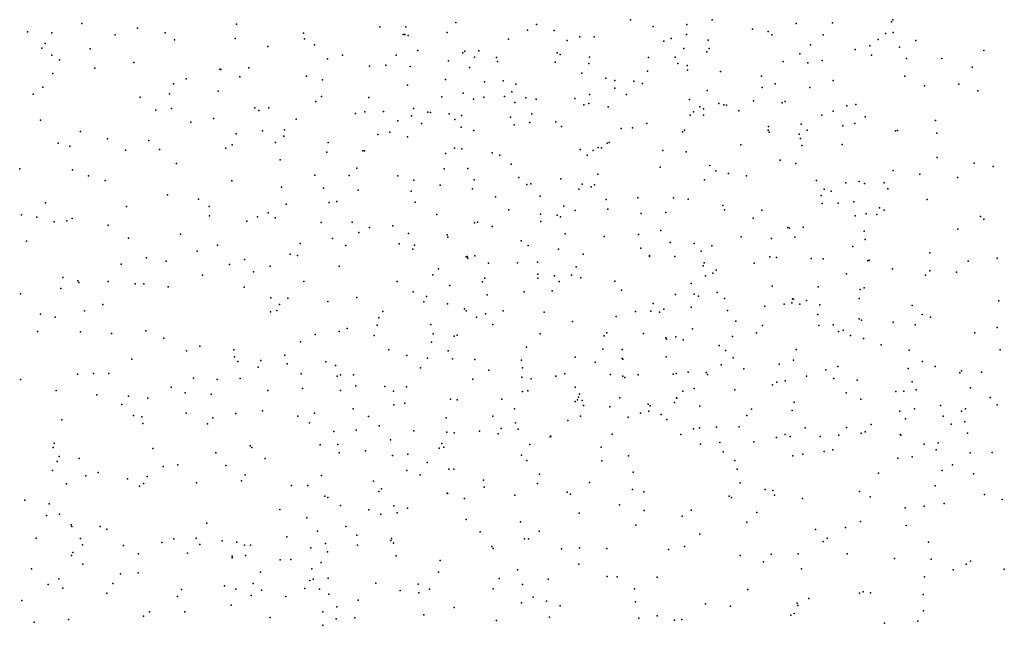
# Model space of a CAD drawing. Header units: metres. Extents: x -25 to 25, y -27.7 to 27.8.
# Tile 155 of 209: x 10.8 to 13.6, y -13.9 to -12.1. Entities that reach past the tile are written whole.
import ezdxf

# ---------------------------------------------------------------- set-up
doc = ezdxf.new("R2010")
doc.units = ezdxf.units.M

msp = doc.modelspace()

# ---------------------------------------------------------------- linework, layer by layer
for p in [(12.0633, -12.1426, -1.4442), (12.5625, -12.1343, 10.0375), (12.7961, -12.1343, -2.1631), (13.3097, -12.1404, 6.4219), (13.3135, -12.1341, -7.9249), (10.8371, -12.1693, -1.1973), (10.9926, -12.1452, -12.2753), (11.1523, -12.1579, -0.6439), (11.4357, -12.1469, 3.8207), (11.8455, -12.155, 3.7869), (11.9197, -12.1541, 9.071), (12.038, -12.171, 9.1871), (12.2676, -12.1639, 4.167), (12.294, -12.1476, 7.3501), (12.3442, -12.1649, -1.6939), (12.6273, -12.154, -19.1128), (12.7236, -12.148, -8.0179), (12.9114, -12.1608, 9.8869), (12.9563, -12.1679, 7.1065), (13.0371, -12.1449, 5.7714), (13.1406, -12.1431, 7.1473), (13.3147, -12.1709, 6.2432), (10.9073, -12.1718, -11.5968), (11.0879, -12.1773, 3.9345), (11.2315, -12.1715, 1.4433), (11.2581, -12.1919, -20.1318), (11.4318, -12.1876, -0.8934), (11.6268, -12.1724, -1.1026), (11.6302, -12.1887, 3.8135), (11.9123, -12.1768, -19.5158), (11.917, -12.1764, 7.3637), (11.9265, -12.1798, -11.5067), (12.2132, -12.1897, 9.4434), (12.3819, -12.1934, 8.7047), (12.4178, -12.183, -19.1332), (12.4591, -12.1833, 9.8524), (12.6583, -12.1955, 14.938), (12.6789, -12.1875, 9.2748), (12.7225, -12.1765, 5.2464), (12.7852, -12.1926, 3.1498), (12.9675, -12.177, -2.4279), (13.1144, -12.1775, -13.0812), (13.271, -12.1911, 2.0572), (13.2925, -12.1732, 14.5599), (13.3791, -12.1939, -8.2027), (10.8782, -12.2156, -20.0518), (10.8879, -12.2024, 4.0007), (11.0169, -12.2178, -0.4641), (11.5251, -12.2106, -1.7225), (11.6585, -12.2063, 15.5707), (11.9546, -12.2223, 2.4903), (12.0891, -12.2245, -2.6741), (12.1283, -12.2228, -19.2023), (12.7157, -12.2164, 9.4674), (12.7815, -12.2257, -12.9719), (12.7875, -12.2166, 9.6489), (13.0778, -12.2059, 6.9441), (13.2053, -12.2192, 6.7721), (13.2473, -12.2085, 6.0829), (13.3325, -12.213, 5.561), (13.5734, -12.2225, 2.026), (10.9072, -12.236, -18.1513), (10.9289, -12.2493, -18.846), (11.6959, -12.2465, -11.5278), (11.739, -12.2355, -19.7923), (11.8921, -12.2356, -12.0894), (12.0415, -12.2522, 9.0297), (12.0829, -12.2294, 4.0098), (12.116, -12.2418, 3.8307), (12.1792, -12.2419, 6.9903), (12.1822, -12.2538, -12.1079), (12.353, -12.2285, 4.6225), (12.3611, -12.2336, -11.6592), (12.4453, -12.2415, 4.7627), (12.6144, -12.2421, 5.0179), (12.6901, -12.2412, 9.8956), (12.9997, -12.2541, 3.0129), (13.0475, -12.2317, -13.4927), (13.1113, -12.2506, 5.35), (13.2524, -12.2356, 2.8473), (13.3529, -12.2452, 5.8303), (13.454, -12.2447, 7.2477), (11.0295, -12.2732, -1.4007), (11.1413, -12.2565, -18.4002), (11.3878, -12.2756, 1.8292), (11.3908, -12.2762, -0.6897), (11.4708, -12.2721, -20.004), (11.8156, -12.2674, 3.9172), (11.8626, -12.2638, 7.1351), (11.9324, -12.2678, 8.8638), (12.1022, -12.2711, 15.4121), (12.3472, -12.2558, 9.5646), (12.4432, -12.2591, 5.0301), (12.6114, -12.2811, -11.4965), (12.6979, -12.2594, -2.8611), (12.7245, -12.2653, -13.3894), (12.7257, -12.2783, 2.3289), (12.8198, -12.2822, -18.9416), (13.0699, -12.2573, 2.1146), (13.5402, -12.2701, 14.4006), (10.9096, -12.2877, -12.7941), (11.2909, -12.3038, 4.02), (11.4447, -12.2977, 15.6851), (11.6359, -12.2961, -12.1192), (11.6809, -12.3066, -2.0437), (12.0337, -12.3049, 6.9997), (12.1988, -12.3086, 3.6286), (12.4236, -12.2874, 15.1468), (12.4917, -12.3019, 9.2226), (12.5175, -12.3084, 15.026), (12.5724, -12.3101, -13.1348), (12.9372, -12.2958, -19.5982), (13.143, -12.3078, 5.6795), (13.3474, -12.2955, 6.4326), (10.881, -12.3268, 16.1386), (11.2552, -12.3175, 15.901), (11.383, -12.3388, 1.4923), (11.9249, -12.3216, 8.2914), (12.1445, -12.3122, 8.4354), (12.2348, -12.3187, 9.1222), (12.5176, -12.3297, -11.7941), (12.5966, -12.3163, 9.5787), (12.7821, -12.3366, 5.3022), (12.9398, -12.3278, -8.1946), (12.9762, -12.3174, 14.6579), (13.0762, -12.3283, -19.7558), (13.404, -12.3234, -11.9106), (13.5023, -12.3186, -11.6141), (13.5568, -12.338, -12.1306), (10.853, -12.3477, 4.1572), (11.1597, -12.3559, 4.0953), (11.2433, -12.346, 1.2639), (11.662, -12.3682, 2.22), (11.6782, -12.3541, -19.5285), (11.814, -12.3572, 7.3329), (12.0229, -12.3546, -12.4332), (12.0842, -12.3443, -1.324), (12.1134, -12.362, 4.2727), (12.1426, -12.3559, 4.6913), (12.2019, -12.3537, -12.5731), (12.2235, -12.3403, 7.3383), (12.2635, -12.3574, -2.9474), (12.2924, -12.3615, 15.2293), (12.4036, -12.3601, 8.8345), (12.4451, -12.3482, -1.7652), (12.5515, -12.3479, -12.7238), (12.7313, -12.3622, -18.7575), (12.9145, -12.3666, 5.5302), (13.0055, -12.3683, -12.9791), (11.2045, -12.3927, -12.5011), (11.2493, -12.3883, -18.6898), (11.4874, -12.3867, 4.0653), (11.4994, -12.3937, -19.8192), (11.5279, -12.386, 1.9813), (11.9416, -12.3881, 7.6473), (12.232, -12.3711, 4.4172), (12.4293, -12.3779, 4.6753), (12.4435, -12.3741, -12.2551), (12.4986, -12.383, -12.4981), (12.7613, -12.3831, -8.0103), (12.7716, -12.3891, -11.7425), (12.8158, -12.3744, -13.689), (12.8298, -12.3775, 14.7114), (12.8376, -12.3789, -11.4361), (12.8726, -12.395, -18.551), (12.997, -12.3723, 5.5213), (13.143, -12.3955, 6.8879), (13.1818, -12.3803, -11.785), (13.2071, -12.3771, 5.9583), (10.8749, -12.4218, -19.1562), (11.369, -12.4173, -17.9696), (11.6059, -12.4191, -12.3101), (11.7757, -12.4025, -2.2084), (11.8022, -12.3981, -12.3909), (11.8555, -12.397, -19.1023), (11.8971, -12.4238, 8.1543), (11.9364, -12.4092, 8.6264), (11.9824, -12.3985, -12.6466), (11.9903, -12.4, -2.4917), (12.0441, -12.4031, 4.3417), (12.0602, -12.4202, -12.8907), (12.0789, -12.4083, 7.442), (12.2189, -12.4128, -11.5404), (12.2805, -12.4036, 8.9685), (12.7338, -12.4078, -2.6886), (12.7433, -12.3977, 5.1575), (12.7718, -12.4071, -2.4091), (13.1105, -12.4071, 5.8063), (13.2343, -12.4119, 14.5162), (13.4353, -12.4224, 14.4205), (11.3042, -12.4275, -18.9729), (11.5101, -12.4517, -0.7035), (11.5723, -12.4491, 15.5709), (11.9646, -12.4309, 4.1552), (12.0779, -12.4415, 3.9708), (12.1141, -12.4508, 8.7651), (12.2297, -12.4351, 8.6426), (12.2744, -12.428, -1.4934), (12.3488, -12.4263, 4.9131), (12.3653, -12.4401, 3.293), (12.5362, -12.4453, 14.8875), (12.5684, -12.4437, 4.8518), (12.6097, -12.431, -2.1582), (12.7171, -12.4499, -12.3618), (12.9566, -12.4498, -13.933), (12.9576, -12.4402, -18.2923), (13.0507, -12.4332, 14.5735), (13.0678, -12.4504, -11.9513), (13.1704, -12.4381, 2.814), (13.2045, -12.4308, 6.1462), (13.3212, -12.4523, -12.0661), (13.3263, -12.4515, 2.0432), (10.9887, -12.454, -19.6791), (11.0663, -12.4751, -19.2837), (11.184, -12.4801, -0.445), (11.4342, -12.4609, -19.4421), (11.5703, -12.4678, -12.5468), (11.8401, -12.4623, 7.1927), (11.8738, -12.4561, 15.4245), (11.9249, -12.4697, -1.0847), (12.7115, -12.4546, -12.1256), (12.9592, -12.456, -13.2358), (13.0454, -12.4613, 5.979), (13.0492, -12.4737, 6.9967), (13.4393, -12.4586, 7.2577), (10.925, -12.4871, 16.1622), (10.9585, -12.4957, -1.4339), (11.1172, -12.5075, 16.0448), (11.2146, -12.5051, 4.1731), (11.4044, -12.5016, -18.5478), (11.423, -12.4922, 15.7306), (11.5464, -12.4858, -18.8961), (11.6976, -12.4858, 15.4628), (11.7964, -12.5092, 7.8228), (12.0586, -12.5017, 15.3194), (12.0801, -12.5033, 7.026), (12.4183, -12.5058, 14.9787), (12.4554, -12.5085, -18.5949), (12.4706, -12.5001, -13.1639), (12.4798, -12.5005, -11.441), (12.4956, -12.4876, -1.9357), (12.5016, -12.4852, 3.1084), (12.6551, -12.5085, -18.2446), (12.8786, -12.4926, -12.5549), (13.0525, -12.4946, -19.542), (13.1688, -12.4915, -18.5914), (11.5599, -12.535, 4.1205), (11.6934, -12.5135, -18.112), (11.8016, -12.5095, 4.1293), (12.0331, -12.5174, 8.4829), (12.167, -12.5147, -13.0471), (12.1888, -12.5219, -18.8118), (12.4386, -12.5218, 2.3523), (12.7215, -12.5119, 2.2129), (12.9912, -12.5365, -8.0016), (13.4405, -12.5287, -11.5414), (10.8149, -12.5611, -18.056), (10.9658, -12.5639, -11.5231), (11.2634, -12.5455, 15.9213), (11.7793, -12.5589, -18.8206), (12.0294, -12.5611, 2.3397), (12.0969, -12.5597, -1.2613), (12.2216, -12.5474, 3.4241), (12.6475, -12.5559, 5.089), (12.7899, -12.5513, -12.7791), (13.0357, -12.5457, 2.0625), (13.3144, -12.5653, 6.2413), (13.5462, -12.5447, 14.3626), (13.6006, -12.5547, 6.4288), (11.0117, -12.5813, 4.3096), (11.6593, -12.5795, 7.3751), (11.7581, -12.5801, 8.039), (11.8972, -12.5812, -17.909), (11.9423, -12.5937, -18.1213), (12.115, -12.5926, 4.2557), (12.2434, -12.5859, -2.7786), (12.3637, -12.5897, -1.6527), (12.4692, -12.5763, -2.8877), (12.7742, -12.5928, -18.03), (12.807, -12.567, 5.2774), (12.8427, -12.5747, 5.5893), (12.8946, -12.5811, 5.463), (13.3902, -12.5758, -19.8759), (13.4986, -12.5854, 2.7478), (11.0591, -12.5946, -12.7863), (11.4222, -12.5954, 1.0762), (11.5643, -12.6133, -2.0438), (11.6842, -12.6165, -18.6042), (11.7838, -12.6219, 15.3804), (12.0179, -12.6074, -18.6954), (12.111, -12.6182, -2.5815), (12.2657, -12.6053, 15.071), (12.2777, -12.6034, -18.373), (12.4153, -12.6191, 14.8685), (12.4248, -12.6051, 4.5644), (12.4501, -12.6124, -2.1045), (12.4593, -12.6071, 4.9352), (13.0952, -12.5945, 6.8729), (13.1171, -12.6191, 5.878), (13.1787, -12.6006, -18.9671), (13.2171, -12.597, 7.185), (13.2324, -12.6028, -19.6907), (13.2885, -12.6009, 6.549), (13.2992, -12.6179, 14.3942), (11.2383, -12.6357, -17.8609), (11.3261, -12.6476, -1.7772), (11.9348, -12.6244, 15.3186), (12.1768, -12.6407, -18.0466), (12.3039, -12.6387, 3.1741), (12.4929, -12.6485, -2.485), (12.5837, -12.6439, 2.8742), (12.6857, -12.6438, -13.0016), (12.7281, -12.6475, -13.7114), (13.1082, -12.6375, -14.069), (13.1368, -12.6248, -19.1719), (13.4111, -12.649, 7.2683), (10.8884, -12.6579, 0.7769), (11.1207, -12.6691, 16.0405), (11.3566, -12.6689, 15.797), (11.5777, -12.6617, 7.7214), (11.7007, -12.6573, -17.6041), (11.722, -12.6548, -11.6154), (11.9467, -12.656, 8.0357), (12.2141, -12.6781, 7.3034), (12.3722, -12.6676, -1.8908), (12.4979, -12.6765, 7.0977), (12.8271, -12.666, -14.0299), (12.8321, -12.678, -11.4234), (13.1115, -12.66, 14.4526), (13.1565, -12.659, -19.435), (13.2017, -12.6549, 6.0698), (13.275, -12.6725, 6.365), (10.8199, -12.6927, 0.5505), (10.8644, -12.6994, 0.0427), (10.9652, -12.703, 16.1488), (11.3581, -12.6957, -12.8287), (11.4949, -12.6982, -17.6664), (11.526, -12.6872, -0.6999), (11.5456, -12.7012, 7.4804), (12.0089, -12.6915, 7.6303), (12.3047, -12.6904, 4.7258), (12.3527, -12.6931, 4.4148), (12.362, -12.6981, -17.8928), (12.4043, -12.6797, 2.217), (12.5929, -12.6884, -17.9176), (12.664, -12.6858, 4.8939), (12.9138, -12.7018, 14.5264), (12.9388, -12.6793, 6.9918), (13.2057, -12.695, -16.3883), (13.2366, -12.6899, 2.018), (13.2675, -12.6914, -16.071), (13.2884, -12.6791, -18.8023), (13.5645, -12.6969, -11.9079), (13.5739, -12.7049, 7.3263), (10.9139, -12.7127, 4.3441), (10.9496, -12.7097, -1.4366), (11.0682, -12.7224, -0.2101), (11.4647, -12.7108, -11.5669), (11.6776, -12.7146, 0.9997), (11.766, -12.7137, 7.187), (11.816, -12.7288, 1.9215), (11.8824, -12.7243, 1.3711), (12.1166, -12.7153, 15.1026), (12.1248, -12.7135, -17.666), (12.1668, -12.7258, 4.4361), (12.3065, -12.7117, 7.0063), (13.0131, -12.7284, -14.3463), (13.0175, -12.7303, 5.7632), (13.0567, -12.7274, 2.6441), (13.4995, -12.7334, -11.6291), (11.1264, -12.7597, 0.7842), (11.2746, -12.7479, -0.42), (11.7101, -12.7602, 7.9594), (11.7853, -12.7427, -0.9459), (11.9276, -12.7463, -13.1939), (12.0382, -12.7496, 3.8416), (12.0399, -12.7566, 7.0531), (12.3755, -12.7467, 14.763), (12.487, -12.7548, 4.5505), (12.5858, -12.7484, 4.7475), (12.649, -12.7378, 7.0943), (12.8791, -12.7554, 5.3448), (12.8791, -12.7554, 6.0203), (12.9661, -12.7607, 6.8424), (13.0331, -12.7566, -18.0437), (13.2317, -12.7396, 6.3924), (10.8345, -12.768, 16.2282), (11.3809, -12.7791, 4.1365), (11.6177, -12.7743, 7.287), (11.7484, -12.7802, -13.088), (11.9008, -12.7752, 4.0902), (11.9447, -12.7797, 1.1404), (12.2495, -12.7669, -1.5473), (12.27, -12.7799, -2.1512), (12.3567, -12.7909, -17.6697), (12.5918, -12.7882, -11.4576), (12.6765, -12.7716, 5.1079), (12.7446, -12.7742, -12.4547), (12.7954, -12.7813, 5.8041), (13.1985, -12.7836, 6.4707), (13.2344, -12.7629, -11.5163), (11.178, -12.8154, -4.3743), (11.3228, -12.7967, -4.5676), (11.5892, -12.8049, 7.832), (11.6097, -12.8087, 15.379), (11.9399, -12.7911, 15.1685), (12.0923, -12.8128, -17.3526), (12.095, -12.8117, 4.1373), (12.0973, -12.8163, 2.0512), (12.1176, -12.81, 14.9785), (12.4277, -12.8052, 2.0134), (12.617, -12.8088, 14.5705), (12.617, -12.8114, -13.3516), (12.6894, -12.8118, 6.9485), (12.7649, -12.7963, -17.8256), (12.9609, -12.8131, 5.6045), (12.9801, -12.8151, -13.6697), (13.0796, -12.8175, -12.0386), (13.1141, -12.8189, 5.9607), (13.4194, -12.8009, -19.7121), (13.6118, -12.8166, 1.8685), (11.1054, -12.8336, -1.5387), (11.2337, -12.8256, -11.4371), (11.4153, -12.8344, 15.6641), (11.4585, -12.8202, 7.6226), (11.5317, -12.839, 4.0674), (11.7289, -12.839, -2.1725), (12.1559, -12.8306, 3.2384), (12.2396, -12.8301, -2.3845), (12.2961, -12.8281, 7.267), (12.4069, -12.8414, 14.6148), (12.7708, -12.8389, 5.045), (12.7739, -12.8301, -14.1618), (12.9168, -12.8307, 14.4373), (13.2414, -12.824, -18.3003), (13.2452, -12.8218, -15.789), (13.5293, -12.825, 6.553), (10.9388, -12.8715, 4.2689), (11.338, -12.8654, -1.7476), (11.4842, -12.8556, 0.8188), (11.9972, -12.8646, 7.8325), (12.0129, -12.8475, 1.8439), (12.1462, -12.874, 1.2911), (12.2978, -12.8625, 4.6037), (12.2979, -12.874, 6.982), (12.3454, -12.8669, -17.1457), (12.3937, -12.8653, -13.5142), (12.4206, -12.8726, 2.8864), (12.7776, -12.8673, 1.8416), (12.7979, -12.8594, 6.8409), (12.8079, -12.8506, -13.5221), (13.181, -12.861, 6.1507), (13.3127, -12.8474, -19.1995), (13.4072, -12.8649, 2.574), (13.4188, -12.8529, -18.8028), (13.4959, -12.8569, 14.222), (10.9328, -12.903, -12.7938), (10.9815, -12.8811, -4.6609), (10.9841, -12.8864, -4.2229), (11.068, -12.8837, 0.4262), (11.1453, -12.8896, -17.9126), (11.1702, -12.8897, 15.939), (11.2399, -12.8987, 0.6051), (11.457, -12.8994, 7.4181), (11.6278, -12.8836, -11.5686), (11.8954, -12.8837, 7.1319), (12.0454, -12.8943, -1.4174), (12.1389, -12.8842, 1.5704), (12.3587, -12.8836, 4.3143), (12.5182, -12.8828, -12.7277), (12.7359, -12.8887, 14.4708), (12.9682, -12.8964, -15.7649), (13.0993, -12.899, 6.3334), (13.2311, -12.9015, 7.2484), (10.8176, -12.9188, -4.4966), (11.5332, -12.9301, 7.7085), (11.5817, -12.9313, -17.5023), (11.7796, -12.9291, -17.2974), (11.941, -12.9126, -17.1435), (11.9789, -12.9266, 3.6053), (12.1526, -12.9211, -1.989), (12.2585, -12.913, 14.6163), (12.3389, -12.9103, 1.6764), (12.5367, -12.9085, -17.0654), (12.6911, -12.9202, 5.3646), (12.7451, -12.9192, -12.2748), (12.7575, -12.9252, -15.1395), (12.8108, -12.9152, -15.4443), (12.8314, -12.9317, -14.9301), (13.2203, -12.9062, -16.2939), (11.0526, -12.9495, -11.2996), (11.5585, -12.9495, 15.2809), (11.6966, -12.9401, 7.8508), (11.9716, -12.9417, 14.9032), (12.0395, -12.9473, -2.2363), (12.6279, -12.9461, -16.81), (12.7363, -12.9569, 4.8701), (12.947, -12.9535, 5.3485), (13.002, -12.9484, 6.6085), (13.0245, -12.9445, 7.2138), (13.0263, -12.9326, -16.1064), (13.0293, -12.9343, 14.27), (13.0469, -12.9484, -14.6044), (13.0667, -12.9379, 5.6992), (13.1048, -12.9503, -14.9809), (13.2171, -12.9324, 1.8903), (13.3684, -12.9518, 7.3042), (13.6162, -12.9388, 2.5218), (10.874, -12.9765, -1.3497), (10.9164, -12.9855, 16.1126), (11.0007, -12.9672, -18.0563), (11.5322, -12.97, 3.9851), (11.551, -12.9662, 7.2752), (11.843, -12.987, 3.9681), (11.8536, -12.9688, 7.9505), (12.0875, -12.9613, -13.4783), (12.0922, -12.9677, 14.6836), (12.1222, -12.9852, 7.6257), (12.1478, -12.9761, 7.0556), (12.1979, -12.9671, 7.4732), (12.3155, -12.9707, 1.122), (12.5214, -12.9838, 1.4842), (12.5768, -12.969, 4.597), (12.6204, -12.9678, 4.9357), (12.6452, -12.9713, 7.2046), (12.6578, -12.9621, -17.5392), (12.8403, -12.966, 6.7189), (13.0991, -12.9775, -13.9469), (13.3977, -12.9779, -18.4288), (13.4211, -12.9857, -19.3625), (11.8375, -13.0085, -13.2938), (11.9917, -13.0065, 3.8713), (12.1687, -13.006, 14.4909), (12.3964, -12.9981, 14.426), (12.8645, -12.9971, 7.2174), (12.9408, -13.0097, 6.174), (13.1012, -13.0089, -11.7033), (13.1422, -13.0077, 6.2583), (13.2174, -12.9906, -15.9407), (13.2239, -12.9941, -15.5527), (13.3147, -12.9996, 6.4906), (13.3769, -13.0073, 14.0869), (13.6119, -13.0149, 1.7497), (10.8662, -13.0267, 4.1276), (10.9893, -13.027, -4.8478), (11.0777, -13.0325, 4.1239), (11.1759, -13.0247, 15.8534), (11.66, -13.0352, -13.1127), (11.7287, -13.0266, -1.0068), (11.7518, -13.0182, 14.9677), (11.8296, -13.0376, -1.2489), (11.9984, -13.0327, 14.5755), (12.058, -13.0396, -1.7654), (12.067, -13.0369, 7.7644), (12.3044, -13.0331, -13.7411), (12.487, -13.0388, 6.8736), (12.495, -13.0306, 4.4218), (12.6001, -13.0318, 14.3586), (12.6926, -13.0412, 5.1528), (12.7398, -13.0183, -11.6006), (12.8546, -13.0404, 14.2557), (12.9231, -13.0298, 5.1705), (13.1576, -13.026, -15.2854), (13.171, -13.0228, 6.0838), (13.1922, -13.0374, 5.8272), (13.5476, -13.0306, -18.9895), (11.2275, -13.0451, 0.3227), (11.3305, -13.0684, -12.8588), (11.6187, -13.0561, -1.8465), (11.9933, -13.0566, 7.1569), (12.2654, -13.0708, 14.3305), (12.6638, -13.0447, -14.3177), (12.6659, -13.0479, 6.7827), (12.713, -13.0498, 2.6378), (12.816, -13.0668, 5.9469), (13.2295, -13.0465, 2.3131), (13.2796, -13.0645, -18.2109), (11.2919, -13.0813, 15.6152), (11.4273, -13.0786, -1.6496), (11.4296, -13.0991, -0.5682), (11.5738, -13.0946, 15.0761), (11.871, -13.0789, 14.6621), (11.9227, -13.0951, 0.8535), (12.0406, -13.0821, -17.0459), (12.4039, -13.1002, -13.9734), (12.4831, -13.077, 2.7968), (12.5393, -13.0782, 1.0813), (12.6646, -13.099, 1.2784), (12.8341, -13.0809, 1.5515), (13.0365, -13.0777, 14.0874), (13.3598, -13.0802, 5.8483), (13.6207, -13.0791, 0.3817), (11.136, -13.1059, -1.4257), (11.4388, -13.1119, -17.7219), (11.4971, -13.1286, 7.5267), (11.5051, -13.1094, 7.3276), (11.5798, -13.1193, -0.7901), (11.6906, -13.1128, -17.4636), (11.7188, -13.1241, 7.2532), (11.9816, -13.1029, 14.3905), (12.053, -13.105, -13.6795), (12.1169, -13.1062, 14.2611), (12.2512, -13.1082, 4.1245), (12.462, -13.1141, 4.6598), (12.5391, -13.1032, 7.198), (12.5403, -13.1054, -13.3619), (12.8218, -13.1217, 4.8716), (12.8561, -13.1018, -14.5873), (12.988, -13.12, -14.3086), (13.0289, -13.1087, 7.2813), (13.1556, -13.1262, 13.9652), (13.3985, -13.1119, 5.6734), (13.4344, -13.1263, 2.127), (10.9807, -13.1486, -11.0298), (11.0263, -13.1465, 4.0276), (11.0704, -13.1468, 15.864), (11.62, -13.1474, 14.9386), (11.7236, -13.1546, 3.9005), (11.733, -13.1504, 14.7552), (11.7702, -13.1504, -4.4795), (11.9619, -13.1302, 3.539), (12.1576, -13.1372, 7.6723), (12.252, -13.1569, -16.8743), (12.2535, -13.1301, 7.2536), (12.3495, -13.1544, 0.8618), (12.3751, -13.148, 7.1208), (12.5052, -13.149, 14.2002), (12.5403, -13.1544, -12.3954), (12.5847, -13.1506, -15.1503), (12.685, -13.1483, -16.5797), (12.6937, -13.1469, -14.9681), (12.7275, -13.1424, 5.6551), (12.7789, -13.1436, -11.7752), (12.783, -13.1496, -15.74), (12.8874, -13.1337, -15.1043), (13.0664, -13.1542, 6.4704), (13.1217, -13.1364, -18.0171), (13.3574, -13.1327, 1.7147), (13.5055, -13.1444, 5.9671), (13.5102, -13.1389, 7.349), (13.5666, -13.1426, 5.8095), (10.8176, -13.1641, -12.877), (11.3122, -13.1598, -0.2798), (11.3802, -13.1638, -4.08), (11.4462, -13.161, 15.1653), (11.7764, -13.1823, -4.2062), (11.8596, -13.1841, -13.5307), (11.9213, -13.1849, 13.9877), (12.1114, -13.1625, -11.5738), (12.2787, -13.162, 14.1044), (12.5469, -13.1581, -16.9755), (12.9694, -13.1787, -17.825), (12.9815, -13.1718, -15.6193), (13.0055, -13.1673, 13.9403), (13.1442, -13.1612, 6.3348), (13.2108, -13.1655, 5.4601), (13.3687, -13.1702, 5.5169), (10.9193, -13.195, -18.2135), (11.0354, -13.2079, -12.8557), (11.1264, -13.2111, -4.8779), (11.2483, -13.186, -11.1546), (11.288, -13.2021, 0.1026), (11.3631, -13.2058, 3.9376), (11.5248, -13.1951, 3.9036), (11.6238, -13.1894, -1.6715), (11.7326, -13.1951, -13.301), (11.8845, -13.1976, -17.3747), (12.2537, -13.1979, 13.8705), (12.2692, -13.1962, 4.4035), (12.4041, -13.1855, 4.2374), (12.4163, -13.2062, -12.7034), (12.7122, -13.1967, 5.4185), (12.745, -13.1895, -17.5744), (12.8608, -13.1938, 2.4449), (13.1799, -13.2019, 1.5926), (13.3219, -13.1983, 6.2625), (13.3445, -13.1976, 7.3311), (13.3799, -13.1932, 13.79), (13.5354, -13.1873, 1.61), (11.1076, -13.2349, 15.722), (11.1818, -13.2176, -3.9986), (11.885, -13.2359, 3.8972), (11.9168, -13.2312, 7.8582), (12.0477, -13.2199, 3.2801), (12.0671, -13.2218, 7.811), (12.1948, -13.2203, 13.6113), (12.4046, -13.2271, 13.4703), (12.4114, -13.2223, 13.686), (12.4138, -13.2139, 13.854), (12.4246, -13.2237, -11.7236), (12.4286, -13.2386, 12.877), (12.5325, -13.2165, 13.9548), (12.6128, -13.2345, 6.9396), (12.6194, -13.2391, 13.7005), (12.6889, -13.2297, 4.8468), (12.6945, -13.2159, -13.5552), (12.695, -13.2176, 0.8248), (12.7612, -13.2404, 6.7815), (13.0314, -13.229, 5.1498), (13.2219, -13.2197, 13.711), (13.45, -13.238, 12.7562), (13.5921, -13.215, 13.7437), (13.6121, -13.2367, 13.1563), (11.1406, -13.2667, 3.9505), (11.2915, -13.2602, -17.9633), (11.4334, -13.2611, -4.7927), (11.5101, -13.2539, -13.0727), (11.6112, -13.2687, 14.8169), (11.6586, -13.2598, 7.3522), (11.7691, -13.2476, 14.3406), (11.813, -13.2693, 7.3212), (12.1689, -13.2691, -17.4319), (12.2309, -13.2477, 13.3718), (12.4194, -13.269, -13.1243), (12.5039, -13.2419, 13.266), (12.5909, -13.2603, 12.9561), (12.615, -13.2547, 2.6833), (12.6502, -13.2642, 13.4528), (12.8951, -13.2665, -13.8519), (12.9092, -13.2489, -14.1096), (13.0254, -13.2524, 13.6226), (13.3336, -13.2542, -18.1301), (13.3755, -13.2479, 12.9273), (13.457, -13.2687, 13.1199), (13.5095, -13.2545, 5.4749), (13.5217, -13.2475, 13.5879), (10.9355, -13.279, 15.9087), (11.1646, -13.2707, -1.1244), (11.1673, -13.2898, -10.9516), (11.3526, -13.2905, 15.147), (11.3678, -13.2736, 0.3295), (11.6446, -13.2875, -0.9833), (11.8438, -13.2968, 13.8362), (12.0349, -13.2738, 13.5746), (12.2332, -13.288, 13.2169), (12.3834, -13.2807, 2.8844), (12.5564, -13.2717, 4.3859), (12.6667, -13.2778, 13.261), (13.251, -13.2922, 12.8237), (13.3494, -13.2768, 0.4106), (13.48, -13.2915, 13.3551), (13.5196, -13.2846, 6.2206), (11.7137, -13.313, 3.8604), (11.7776, -13.3085, 14.0402), (11.9426, -13.3105, -11.4773), (12.0369, -13.3146, 3.9349), (12.0584, -13.316, 4.0156), (12.131, -13.3116, -14.1506), (12.1842, -13.3188, 12.9586), (12.1929, -13.3041, 4.0208), (12.2414, -13.3063, 12.8072), (12.3343, -13.3258, 12.5832), (12.5105, -13.3203, 4.5829), (12.7069, -13.3212, 7.1266), (12.7428, -13.3048, 12.9608), (12.7605, -13.3017, 5.1616), (12.8084, -13.3002, 13.4085), (12.8739, -13.2993, 7.3213), (13.0052, -13.3215, 1.193), (13.0628, -13.3024, 13.4356), (13.1588, -13.3234, 6.513), (13.1807, -13.3012, 5.24), (13.2228, -13.3176, 13.3329), (13.2342, -13.3133, 13.1151), (13.3346, -13.3207, 6.377), (13.3365, -13.3233, 5.2987), (13.5266, -13.3177, 0.6171), (10.9139, -13.3456, -9.7357), (11.474, -13.3534, -4.0156), (11.6744, -13.3511, -4.6735), (11.7251, -13.3498, -1.3425), (11.8761, -13.3367, -17.6584), (12.0228, -13.3471, 7.6769), (12.2743, -13.35, 0.731), (12.3332, -13.3279, 4.1369), (12.7626, -13.3493, -14.2319), (12.8185, -13.3436, 5.7223), (12.9159, -13.3426, 6.7519), (12.9803, -13.3302, 13.0825), (13.02, -13.3271, 13.2855), (13.1052, -13.327, -17.8978), (13.4028, -13.3486, 1.9336), (13.4426, -13.3452, 0.1429), (10.911, -13.3588, -3.8406), (11.1959, -13.3609, 15.2505), (11.376, -13.3741, 3.8845), (11.479, -13.3588, -0.4518), (11.7294, -13.3733, 14.2384), (11.8041, -13.3682, -13.8244), (11.8814, -13.381, -4.3618), (11.926, -13.377, 7.4986), (12.0154, -13.3602, 12.4608), (12.0284, -13.3577, 12.6336), (12.2507, -13.3804, 3.0406), (12.4791, -13.3575, 4.2611), (12.5573, -13.3818, -12.0508), (12.8274, -13.3705, 6.8837), (13.0273, -13.3823, 4.9001), (13.0554, -13.3778, 7.3341), (13.1168, -13.3702, 2.0338), (13.142, -13.3648, 12.6566), (13.4372, -13.3648, 7.3672), (13.5347, -13.3733, 12.5434), (13.5977, -13.3728, -18.1989), (10.9219, -13.3983, -10.148), (10.9279, -13.3844, 15.7738), (10.9849, -13.3896, -10.4279), (11.2676, -13.4075, -0.9349), (11.4046, -13.4101, -0.1657), (11.517, -13.3899, -1.2835), (11.9813, -13.4013, 13.4365), (12.2658, -13.3958, -14.3204), (12.4808, -13.3963, 0.6425), (12.8613, -13.3958, 12.7045), (13.3272, -13.3886, 12.566), (13.3687, -13.3852, 6.4082), (13.4843, -13.4084, 1.2811), (10.9089, -13.4244, -12.9952), (11.039, -13.4298, 15.4486), (11.2251, -13.413, -3.8742), (11.46, -13.4369, -18.015), (11.6788, -13.4382, -13.573), (11.9226, -13.4244, -14.1103), (11.9605, -13.4365, 12.7512), (12.0426, -13.4201, 13.2538), (12.0572, -13.4203, 12.9632), (12.3021, -13.4348, -17.6739), (12.57, -13.4291, 12.5829), (12.8675, -13.4201, -17.5956), (13.2722, -13.4321, 0.9162), (13.4549, -13.4242, 5.2665), (13.5442, -13.4337, 0.8185), (10.9484, -13.4621, -9.4755), (11.0046, -13.4391, 3.8204), (11.1234, -13.4485, -18.1743), (11.169, -13.4613, -9.7317), (11.1795, -13.4416, -13.0392), (11.3209, -13.4596, -4.8297), (11.4498, -13.4539, -13.2008), (11.8277, -13.4544, 13.6896), (12.1416, -13.4514, 12.3242), (12.2963, -13.4617, 12.3748), (12.4458, -13.4589, -12.3217), (12.8765, -13.4598, 7.1217), (11.1578, -13.4686, -9.9752), (11.5924, -13.4674, 14.7019), (11.6394, -13.4674, 3.8274), (11.8427, -13.4847, 12.3906), (11.8503, -13.4764, 12.6139), (12.0378, -13.4892, 0.6231), (12.0391, -13.4897, 3.5176), (12.1444, -13.4717, 3.9609), (12.2319, -13.4946, -11.7694), (12.381, -13.4858, 4.3767), (12.3907, -13.4922, -12.6859), (12.5686, -13.479, 4.3121), (12.6008, -13.4849, -14.2979), (12.9483, -13.4785, 6.9042), (12.9699, -13.481, 4.6833), (12.9751, -13.4945, 12.5165), (13.2184, -13.4844, 12.4352), (13.4341, -13.468, 6.4553), (13.5757, -13.4925, 6.3712), (10.8298, -13.5091, -18.2925), (10.8992, -13.5195, 15.5485), (11.688, -13.4976, 14.4227), (11.6967, -13.5018, -11.1624), (12.088, -13.504, 3.8972), (12.5308, -13.5225, 12.4288), (12.8454, -13.4975, 5.3756), (12.8519, -13.5016, 4.5152), (13.0551, -13.5043, -17.7367), (13.248, -13.4999, 7.3722), (13.4606, -13.5185, 7.4104), (13.6263, -13.5076, 6.5599), (10.929, -13.5494, -4.9017), (11.5594, -13.5362, -0.3126), (11.7329, -13.5246, 13.8853), (11.814, -13.5367, -4.2124), (11.8485, -13.5494, 3.8608), (11.8858, -13.5257, 13.4542), (11.8949, -13.5453, 12.8493), (11.9242, -13.5323, -17.8439), (12.4161, -13.546, -13.0203), (12.6018, -13.5389, -13.4541), (12.736, -13.5373, 12.4756), (12.9237, -13.544, 2.0699), (13.3482, -13.5307, 5.1529), (13.4031, -13.5267, 12.3874), (10.8918, -13.5529, -0.4083), (10.9623, -13.5793, -0.1806), (11.35, -13.5753, -9.7871), (11.6361, -13.5601, 12.3789), (12.0923, -13.5641, 12.2243), (12.2479, -13.5707, 12.2374), (12.7104, -13.5547, 0.4029), (12.8959, -13.5723, 5.0828), (13.2209, -13.5701, 5.021), (10.964, -13.5847, 0.3077), (11.0454, -13.5848, -3.7005), (11.0639, -13.5919, -0.5511), (11.6666, -13.5979, -13.8768), (11.7477, -13.5848, -18.0016), (12.1323, -13.5998, 3.3622), (12.3014, -13.5981, 4.0895), (12.5776, -13.5803, 2.6432), (12.7614, -13.6061, 2.2171), (13.092, -13.5926, 12.3063), (13.1779, -13.587, 1.9129), (13.3513, -13.5819, 6.6113), (10.8616, -13.6178, 15.3102), (10.9885, -13.6191, 3.7043), (11.2221, -13.6303, 14.9802), (11.2559, -13.6197, -13.1906), (11.3203, -13.6182, -0.7466), (11.3304, -13.6355, 12.1405), (11.394, -13.6258, -10.1559), (11.4358, -13.6292, -10.6219), (11.5792, -13.614, -0.0891), (11.6902, -13.6329, 14.1702), (11.78, -13.6089, 12.7296), (11.8771, -13.6241, 13.0132), (11.879, -13.6187, 13.3306), (11.8845, -13.6317, 13.1708), (12.2591, -13.6195, -17.8453), (12.2712, -13.6194, 4.1458), (13.1141, -13.6278, 6.9534), (13.1251, -13.6182, 5.9414), (13.4153, -13.6296, 6.2705), (10.9665, -13.6592, 11.8686), (10.9947, -13.6372, 12.083), (11.1124, -13.6384, -0.0312), (11.1544, -13.6623, 11.9282), (11.2946, -13.6607, 3.8184), (11.4586, -13.6383, -18.1397), (11.4752, -13.638, 12.3058), (11.648, -13.6452, 14.4735), (11.6959, -13.6573, -0.5566), (11.7815, -13.6375, 12.1689), (12.1663, -13.6417, -14.2718), (12.1698, -13.6474, 3.9886), (12.3657, -13.6484, 3.0423), (12.4169, -13.6458, 0.3925), (12.4954, -13.6477, 12.214), (12.6713, -13.6498, 4.3105), (12.7169, -13.6414, -17.7297), (12.9652, -13.6632, 5.4442), (13.0424, -13.6622, 5.714), (13.1831, -13.6629, 0.0973), (10.963, -13.6678, 15.0734), (10.9953, -13.6918, -13.1065), (11.4228, -13.6737, -13.3867), (11.4233, -13.6693, -10.4065), (11.4609, -13.6673, 12.0491), (11.5607, -13.68, 14.6529), (11.5906, -13.679, 12.5345), (11.6775, -13.6871, 0.1242), (11.8923, -13.6684, 0.3926), (12.0179, -13.6821, -4.3484), (12.8765, -13.6671, 4.441), (12.9434, -13.6856, 0.208), (13.3182, -13.6757, 6.7355), (13.4232, -13.6778, 12.2391), (13.5358, -13.6835, 5.1907), (10.8488, -13.7056, 3.2776), (11.1035, -13.7197, 3.7324), (11.1541, -13.7169, 12.2576), (11.5039, -13.7154, -13.5963), (11.6513, -13.7053, -10.914), (12.013, -13.7149, -17.9503), (12.2398, -13.7083, -12.579), (12.4152, -13.6927, 4.1527), (13.0517, -13.7052, 4.6181), (13.4859, -13.7081, 1.8254), (13.5233, -13.6926, 6.5379), (13.6323, -13.7062, -17.8136), (10.9268, -13.7344, 12.2046), (11.0814, -13.7473, 14.9679), (11.4828, -13.7475, 3.8142), (11.6454, -13.739, -18.1092), (11.6545, -13.735, 14.2991), (11.6977, -13.7325, 13.8987), (11.834, -13.7467, -0.1392), (12.187, -13.7337, 3.7944), (12.327, -13.7349, 12.0902), (12.4957, -13.7273, -13.1991), (12.5241, -13.728, -14.1971), (12.639, -13.7291, 2.3994), (13.4036, -13.7282, -17.7627), (10.8968, -13.7508, 3.4228), (10.9381, -13.7612, -3.5632), (11.0646, -13.7755, 0.5104), (11.2777, -13.7644, 0.1069), (11.4014, -13.754, 12.4161), (11.4333, -13.7639, -3.8712), (11.5069, -13.7668, -0.7801), (11.6309, -13.7619, 12.7028), (11.6728, -13.7639, 14.0763), (11.9035, -13.7675, -14.1407), (11.9549, -13.7491, -4.7495), (11.9569, -13.7739, 0.0432), (11.9875, -13.7638, 12.0726), (12.1697, -13.7628, 0.1802), (12.254, -13.7507, -12.1147), (12.574, -13.7631, 12.0772), (12.898, -13.765, -17.7143), (13.2179, -13.7749, 7.0163), (13.2281, -13.7711, 4.9053), (13.2492, -13.774, 12.0953), (10.8206, -13.7961, -9.3732), (11.2665, -13.7848, -3.6796), (11.477, -13.7818, 11.9146), (11.576, -13.785, -4.8501), (11.6996, -13.7777, -14.0317), (11.7833, -13.7948, 13.2691), (12.2506, -13.8033, -12.8186), (12.2844, -13.7864, 4.0995), (12.3222, -13.7981, 3.249), (12.5766, -13.8001, 2.63), (13.0397, -13.8039, 12.0265), (13.0731, -13.7907, 4.9211), (13.4003, -13.7791, 5.0699), (11.1868, -13.8288, -18.2599), (11.2871, -13.8283, -13.324), (11.4204, -13.8091, 14.7057), (11.6826, -13.8285, -9.9647), (11.7227, -13.8141, 13.6367), (12.0577, -13.816, -12.5938), (12.3613, -13.8116, 0.0928), (12.7773, -13.8058, 12.0287), (12.8489, -13.8124, 4.3869), (13.0314, -13.8334, 4.712), (13.0419, -13.8105, 1.943), (13.4007, -13.8253, 6.7805), (10.8559, -13.8582, 14.948), (10.9549, -13.8505, 3.3055), (11.169, -13.8409, 11.7322), (11.5316, -13.8448, -13.8012), (11.7209, -13.849, 13.1021), (11.7741, -13.8458, -0.7839), (11.9711, -13.8373, -11.6329), (12.1795, -13.8536, -4.4752), (12.3311, -13.8439, 3.9818), (12.5864, -13.8467, 4.3572), (12.6394, -13.8404, -17.8773), (12.6888, -13.8529, -13.66), (12.7098, -13.8509, 4.2934), (13.0217, -13.8382, 4.5358), (13.2892, -13.8613, 7.3974), (13.3851, -13.8557, 6.1174), (11.6827, -13.8672, 11.9191)]:
    msp.add_point(p)

doc.saveas('drawing.dxf')
